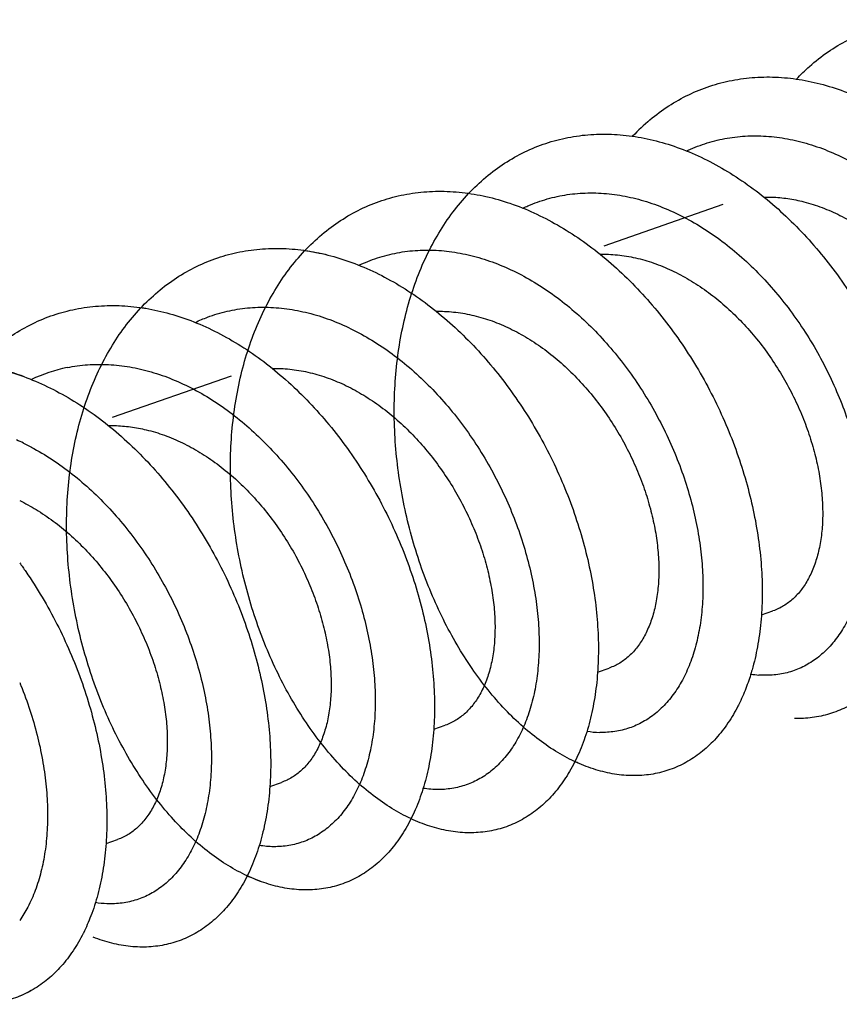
# Model space of a CAD drawing. Header units: millimetres. Extents: x 177 to 351, y 32 to 305.
# Tile 23 of 80: x 227.905 to 228.683, y 110.233 to 111.168. Entities that reach past the tile are written whole.
import ezdxf

# ---------------------------------------------------------------- set-up
doc = ezdxf.new("R2010")
doc.units = ezdxf.units.MM
doc.header["$LTSCALE"] = 30.734
doc.layers.get('0').update_dxf_attribs({"linetype": 'CONTINUOUS'})

msp = doc.modelspace()

# ---------------------------------------------------------------- linework, layer by layer
at = {"color": 7, "linetype": 'Continuous'}
for p, q in [((228.45991, 110.95306), (228.57305, 110.99249)), ((227.99322, 110.79038), (228.10636, 110.82982)), ((228.60932, 110.60271), (228.62034, 110.60655)), ((228.45377, 110.54849), (228.46478, 110.55233)), ((228.2982, 110.49426), (228.30921, 110.4981)), ((228.14264, 110.44004), (228.15365, 110.44388)), ((227.98708, 110.38582), (227.99809, 110.38965))]:
    msp.add_line(p, q, dxfattribs=at)
for centre, radius, start, end in [((228.62805, 110.92402), 0.19386, 129.96023, 136.65264), ((227.82988, 110.61331), 0.22967, 69.88788, 75.13319), ((227.97963, 110.69287), 0.14761, 101.50578, 115.45895), ((227.80868, 110.56165), 0.22735, 63.90217, 65.7127), ((228.61401, 110.63921), 0.09374, 260.92938, 265.62351), ((228.45825, 110.58351), 0.09225, 260.92586, 268.49848)]:
    msp.add_arc(centre, radius, start, end, dxfattribs=at)
for points, knots in [([(228.67257, 111.13708), (228.67857, 111.14123), (228.69106, 111.14875), (228.71102, 111.15755), (228.73194, 111.16371), (228.75361, 111.16717), (228.77587, 111.16791), (228.79851, 111.16595), (228.82134, 111.16131), (228.83634, 111.15654), (228.8438, 111.15375)], [0, 0, 0, 0, 0.0218948, 0.0435975, 0.0652818, 0.0871113, 0.1092828, 0.1319026, 0.1551435, 0.1790335, 0.1790335, 0.1790335, 0.1790335]), ([(228.64262, 111.11129), (228.64658, 111.11549), (228.65606, 111.12469), (228.66646, 111.13287), (228.67257, 111.13708)], [0, 0, 0, 0, 0.01730524, 0.03957454, 0.03957454, 0.03957454, 0.03957454]), ([(228.50354, 111.07261), (228.50921, 111.07735), (228.52103, 111.0861), (228.54016, 111.09686), (228.56037, 111.10504), (228.58148, 111.11055), (228.60331, 111.11337), (228.62567, 111.11346), (228.64838, 111.11086), (228.67123, 111.10558), (228.69405, 111.09771), (228.71663, 111.08732), (228.73882, 111.07451), (228.76041, 111.05943), (228.78123, 111.04222), (228.80113, 111.02304), (228.81993, 111.00208), (228.8375, 110.97953), (228.85367, 110.95564), (228.86835, 110.93059), (228.8814, 110.90466), (228.89274, 110.87807), (228.90228, 110.85109), (228.90995, 110.82395), (228.91571, 110.79694), (228.91953, 110.7703), (228.92138, 110.74428), (228.92129, 110.71912), (228.91926, 110.69508), (228.91533, 110.67237), (228.90957, 110.6512), (228.90205, 110.63179), (228.89283, 110.6143), (228.88203, 110.59893), (228.87169, 110.58789), (228.86494, 110.58218), (228.86267, 110.5804)], [0, 0, 0, 0, 0.0221591, 0.0440019, 0.0656728, 0.0873861, 0.1092713, 0.1315474, 0.1542954, 0.1776931, 0.2017557, 0.2265937, 0.2521621, 0.2784932, 0.3055043, 0.3331451, 0.3613225, 0.3899056, 0.4188096, 0.4478427, 0.476929, 0.5058435, 0.5345163, 0.5627177, 0.5903812, 0.6173011, 0.6434125, 0.668562, 0.6926897, 0.7157207, 0.7376133, 0.7583914, 0.778064, 0.7967635, 0.8145859, 0.8232549, 0.8232549, 0.8232549, 0.8232549]), ([(228.58785, 110.5178), (228.58731, 110.51674), (228.58385, 110.50998), (228.57674, 110.49825), (228.56522, 110.48394), (228.55228, 110.47196), (228.53805, 110.46245), (228.52271, 110.45554), (228.50643, 110.45129), (228.48941, 110.44977), (228.47185, 110.45099), (228.45394, 110.45491), (228.43586, 110.46151), (228.41781, 110.47071), (228.39996, 110.48243), (228.3825, 110.49657), (228.3656, 110.513), (228.34944, 110.53158), (228.33418, 110.55215), (228.31999, 110.57453), (228.30701, 110.59851), (228.2954, 110.62389), (228.28527, 110.65044), (228.27675, 110.67793), (228.26993, 110.7061), (228.26489, 110.73471), (228.26172, 110.7635), (228.26045, 110.79222), (228.26113, 110.82059), (228.26377, 110.84839), (228.26836, 110.87535), (228.2749, 110.90124), (228.28334, 110.92582), (228.29363, 110.94889), (228.30571, 110.97022), (228.31949, 110.98963), (228.33486, 111.00695), (228.35172, 111.02201), (228.36992, 111.03467), (228.38932, 111.04482), (228.40977, 111.05237), (228.43106, 111.05725), (228.45304, 111.05941), (228.4755, 111.05886), (228.49826, 111.05561), (228.52112, 111.04971), (228.5439, 111.04123), (228.56641, 111.03025), (228.58846, 111.01689), (228.60989, 111.00129), (228.63051, 110.98359), (228.65016, 110.96397), (228.66867, 110.94261), (228.68592, 110.91972), (228.70175, 110.89553), (228.71605, 110.87025), (228.7287, 110.84415), (228.73962, 110.81743), (228.74872, 110.7904), (228.75594, 110.76327), (228.76124, 110.73632), (228.76458, 110.7098), (228.76597, 110.68396), (228.76541, 110.65906), (228.76293, 110.63531), (228.75856, 110.61295), (228.75237, 110.59218), (228.74443, 110.57321), (228.73483, 110.55621), (228.72367, 110.54137), (228.71105, 110.52882), (228.69712, 110.51871), (228.68203, 110.51117), (228.66596, 110.50628), (228.65199, 110.50449), (228.64351, 110.50441), (228.64064, 110.5045)], [0, 0, 0, 0, 0.003587, 0.022769, 0.041039, 0.058525, 0.075476, 0.092129, 0.108778, 0.125709, 0.143166, 0.161397, 0.180534, 0.200741, 0.222031, 0.244487, 0.268029, 0.292671, 0.318276, 0.344801, 0.372085, 0.400026, 0.428477, 0.457275, 0.486305, 0.515366, 0.544376, 0.57312, 0.601546, 0.629456, 0.656826, 0.683501, 0.709486, 0.734697, 0.759166, 0.782905, 0.805975, 0.828492, 0.85055, 0.872346, 0.894, 0.915748, 0.937704, 0.960088, 0.982976, 1.00653, 1.030774, 1.055785, 1.081544, 1.108034, 1.135214, 1.162977, 1.191276, 1.219933, 1.248893, 1.27794, 1.307009, 1.335871, 1.364451, 1.392535, 1.420033, 1.446775, 1.47266, 1.497583, 1.521442, 1.544214, 1.565828, 1.586346, 1.605768, 1.624251, 1.641897, 1.658961, 1.675652, 1.692284, 1.709115, 1.717703, 1.717703, 1.717703, 1.717703]), ([(228.53841, 111.04303), (228.5389, 111.04326), (228.54524, 111.04624), (228.55787, 111.05111), (228.57686, 111.05567), (228.59649, 111.05775), (228.61655, 111.05734), (228.63688, 111.05446), (228.65728, 111.04915), (228.67759, 111.04148), (228.6976, 111.03155), (228.71716, 111.01946), (228.73609, 111.00536), (228.75423, 110.98938), (228.77142, 110.97171), (228.78752, 110.95254), (228.80238, 110.93206), (228.81588, 110.91049), (228.82792, 110.88806), (228.83839, 110.86502), (228.84721, 110.84158), (228.85433, 110.81802), (228.85969, 110.79457), (228.86327, 110.77148), (228.86505, 110.74898), (228.86505, 110.72732), (228.86328, 110.70671), (228.85979, 110.68739), (228.85464, 110.66954), (228.84788, 110.65336), (228.83962, 110.63901), (228.82995, 110.62666), (228.82248, 110.61972), (228.81857, 110.61668)], [0, 0, 0, 0, 0.0016361, 0.0210138, 0.0404527, 0.0600698, 0.0800636, 0.1005006, 0.1215379, 0.1431742, 0.1655034, 0.1884626, 0.2120757, 0.2362391, 0.2609055, 0.2859579, 0.311278, 0.3367587, 0.362225, 0.3875862, 0.4126349, 0.4372973, 0.4613611, 0.4847688, 0.5073312, 0.5290097, 0.5496665, 0.56929, 0.5878231, 0.6052983, 0.6217693, 0.6373391, 0.6521935, 0.6521935, 0.6521935, 0.6521935]), ([(228.17596, 110.94865), (228.18328, 110.9476), (228.19836, 110.94458), (228.22088, 110.93753), (228.24355, 110.92785), (228.26587, 110.91572), (228.28764, 110.90127), (228.30871, 110.88465), (228.32888, 110.86601), (228.34801, 110.84554), (228.36594, 110.82343), (228.38253, 110.79989), (228.39764, 110.77515), (228.41117, 110.74944), (228.42301, 110.72301), (228.43306, 110.69611), (228.44127, 110.669), (228.44758, 110.64193), (228.45195, 110.61515), (228.45436, 110.58893), (228.45482, 110.5635), (228.45334, 110.53912), (228.44995, 110.516), (228.44471, 110.49438), (228.43767, 110.47445), (228.42893, 110.4564), (228.41857, 110.44041), (228.40669, 110.42664), (228.39343, 110.41524), (228.37893, 110.40634), (228.36334, 110.40005), (228.34687, 110.39646), (228.3297, 110.39559), (228.31204, 110.39745), (228.29407, 110.40202), (228.27598, 110.40925), (228.25797, 110.41905), (228.24019, 110.43136), (228.22285, 110.44606), (228.20611, 110.46302), (228.19015, 110.48209), (228.17513, 110.50311), (228.16121, 110.52589), (228.14855, 110.55022), (228.13728, 110.5759), (228.12753, 110.6027), (228.1194, 110.63037), (228.113, 110.65866), (228.1084, 110.68735), (228.10568, 110.71613), (228.10487, 110.7448), (228.10601, 110.77306), (228.10912, 110.80068), (228.11418, 110.82741), (228.12118, 110.85301), (228.13006, 110.87725), (228.14079, 110.89991), (228.15328, 110.92081), (228.16745, 110.93973), (228.18319, 110.95652), (228.20037, 110.97102), (228.21888, 110.9831), (228.23854, 110.99264), (228.25921, 110.99955), (228.27706, 111.00307), (228.28793, 111.00416), (228.29158, 111.00442)], [0, 0, 0, 0, 0.022181, 0.046048, 0.070668, 0.096019, 0.12215, 0.148955, 0.176445, 0.204456, 0.232959, 0.261761, 0.290794, 0.319863, 0.348855, 0.377607, 0.405959, 0.433795, 0.460931, 0.487296, 0.512713, 0.537156, 0.560484, 0.58272, 0.603796, 0.623791, 0.642743, 0.660808, 0.678149, 0.694998, 0.711632, 0.728314, 0.745356, 0.76297, 0.781412, 0.800787, 0.821256, 0.842817, 0.86554, 0.889348, 0.914227, 0.940066, 0.966775, 0.99424, 1.022302, 1.050862, 1.079714, 1.108779, 1.137828, 1.166798, 1.195468, 1.223788, 1.251575, 1.278787, 1.305305, 1.331102, 1.356145, 1.380424, 1.404008, 1.426924, 1.449329, 1.4713, 1.493055, 1.514707, 1.536496, 1.547476, 1.547476, 1.547476, 1.547476]), ([(228.29158, 111.00442), (228.29527, 111.00468), (228.30645, 111.00511), (228.32534, 111.00411), (228.34814, 111.00022), (228.371, 110.9937), (228.39373, 110.98461), (228.41615, 110.97305), (228.43807, 110.95915), (228.45932, 110.94303), (228.47972, 110.92485), (228.49912, 110.9048), (228.51734, 110.88306), (228.53427, 110.85984), (228.54974, 110.83537), (228.56366, 110.80987), (228.5759, 110.7836), (228.58639, 110.75678), (228.59505, 110.7297), (228.60181, 110.70259), (228.60665, 110.67572), (228.60953, 110.64934), (228.61045, 110.6237), (228.60943, 110.59905), (228.60649, 110.57561), (228.6028, 110.55873), (228.60022, 110.5497), (228.59968, 110.54789)], [0, 0, 0, 0, 0.0110697, 0.0335653, 0.0566048, 0.0803151, 0.1047474, 0.1299269, 0.1558755, 0.1825215, 0.2098618, 0.2377484, 0.2661554, 0.2948853, 0.3238887, 0.3529473, 0.3819856, 0.4107935, 0.4392665, 0.4672303, 0.4945504, 0.5211103, 0.5467609, 0.5714485, 0.5950408, 0.6175478, 0.6232104, 0.6232104, 0.6232104, 0.6232104]), ([(228.38294, 110.98885), (228.38452, 110.9896), (228.392, 110.993), (228.4059, 110.99795), (228.42502, 111.00204), (228.44139, 111.00337), (228.45129, 111.00325), (228.45461, 111.00311)], [0, 0, 0, 0, 0.00526016, 0.02464845, 0.04410025, 0.06378693, 0.07377053, 0.07377053, 0.07377053, 0.07377053]), ([(228.45461, 111.00311), (228.45797, 111.00296), (228.46817, 111.00221), (228.48524, 110.9994), (228.50564, 110.99363), (228.5259, 110.98552), (228.54584, 110.97516), (228.5653, 110.96267), (228.58408, 110.9482), (228.60206, 110.93188), (228.61904, 110.91391), (228.63491, 110.89447), (228.64952, 110.87377), (228.66275, 110.85201), (228.67449, 110.82945), (228.68465, 110.80631), (228.69315, 110.78283), (228.69993, 110.75927), (228.70496, 110.73586), (228.70819, 110.71287), (228.70963, 110.69051), (228.70928, 110.66904), (228.70718, 110.64866), (228.70336, 110.62961), (228.69789, 110.61207), (228.69085, 110.59623), (228.6823, 110.58225), (228.67237, 110.57031), (228.66115, 110.56053), (228.6488, 110.55306), (228.63546, 110.548), (228.62134, 110.54542), (228.6117, 110.54537), (228.60685, 110.54574)], [0, 0, 0, 0, 0.0100925, 0.0306405, 0.0517907, 0.0735554, 0.096013, 0.1190926, 0.1428268, 0.1670808, 0.1918427, 0.2169396, 0.2423165, 0.2677897, 0.2932613, 0.3185639, 0.3435574, 0.3681126, 0.3920607, 0.4153174, 0.4377124, 0.4592066, 0.4796596, 0.4990829, 0.5173996, 0.5346852, 0.5509618, 0.5663891, 0.5811161, 0.5953921, 0.60948, 0.6236646, 0.6382388, 0.6382388, 0.6382388, 0.6382388]), ([(228.61171, 110.99935), (228.61362, 110.99939), (228.62055, 110.99938), (228.63259, 110.99842), (228.64258, 110.99654), (228.64757, 110.99534)], [0, 0, 0, 0, 0.00572139, 0.02077899, 0.03616781, 0.03616781, 0.03616781, 0.03616781]), ([(228.64757, 110.99534), (228.6534, 110.99394), (228.66506, 110.99042), (228.68211, 110.98319), (228.69882, 110.97404), (228.71501, 110.9631), (228.73053, 110.9505), (228.74523, 110.93642), (228.75898, 110.921), (228.77164, 110.90447), (228.78311, 110.887), (228.79328, 110.86882), (228.80206, 110.85015), (228.80939, 110.83122), (228.8152, 110.81226), (228.81947, 110.79351), (228.82218, 110.77517), (228.82332, 110.7575), (228.82291, 110.74069), (228.82099, 110.72495), (228.81761, 110.71047), (228.81283, 110.69742), (228.80672, 110.68597), (228.79938, 110.67627), (228.79091, 110.66845), (228.78287, 110.66353), (228.77771, 110.66141), (228.7759, 110.66078)], [0, 0, 0, 0, 0.0179676, 0.0364619, 0.0554799, 0.0750154, 0.0949951, 0.115376, 0.1360336, 0.1568971, 0.1778053, 0.1986765, 0.2193207, 0.2396622, 0.2595026, 0.2787763, 0.2973039, 0.3150372, 0.3318363, 0.3476889, 0.3625149, 0.3763639, 0.389248, 0.4013106, 0.4126914, 0.4236501, 0.4293838, 0.4293838, 0.4293838, 0.4293838]), ([(228.02044, 110.89442), (228.02189, 110.89421), (228.03104, 110.89279), (228.04792, 110.88898), (228.07075, 110.88123), (228.09335, 110.87095), (228.11555, 110.85825), (228.13717, 110.84328), (228.15804, 110.82615), (228.17798, 110.80707), (228.19684, 110.78618), (228.21446, 110.76371), (228.23071, 110.73986), (228.24545, 110.71487), (228.25859, 110.68897), (228.27001, 110.6624), (228.27963, 110.63543), (228.28739, 110.6083), (228.29323, 110.58128), (228.29714, 110.55461), (228.29909, 110.52856), (228.29908, 110.50336), (228.29714, 110.47926), (228.2933, 110.45648), (228.28763, 110.43524), (228.28018, 110.41574), (228.27104, 110.39816), (228.2603, 110.38269), (228.24809, 110.36947), (228.23452, 110.35866), (228.21974, 110.35037), (228.20393, 110.34473), (228.18727, 110.34178), (228.16997, 110.34156), (228.15221, 110.34407), (228.1342, 110.34928), (228.11611, 110.35713), (228.09814, 110.36754), (228.08045, 110.38043), (228.06323, 110.39568), (228.04666, 110.41316), (228.03091, 110.43271), (228.01614, 110.45416), (228.00251, 110.47733), (227.99017, 110.50201), (227.97925, 110.52798), (227.96987, 110.555), (227.96215, 110.58285), (227.95617, 110.61125), (227.95202, 110.63998), (227.94975, 110.66877), (227.9494, 110.69736), (227.95101, 110.72549), (227.95459, 110.75292), (227.96011, 110.7794), (227.96756, 110.80469), (227.9769, 110.82858), (227.98805, 110.85084), (228.00095, 110.87128), (228.0155, 110.88971), (228.0316, 110.90597), (228.04911, 110.9199), (228.06791, 110.93138), (228.08782, 110.9403), (228.1052, 110.94553), (228.11585, 110.94765), (228.11943, 110.94824)], [0, 0, 0, 0, 0.004407, 0.027771, 0.051801, 0.076606, 0.102134, 0.12844, 0.155407, 0.183036, 0.211171, 0.239758, 0.268632, 0.297679, 0.326755, 0.35569, 0.384373, 0.412601, 0.440295, 0.467246, 0.493405, 0.518589, 0.542778, 0.565845, 0.587805, 0.60862, 0.628355, 0.647088, 0.664954, 0.682163, 0.698927, 0.715554, 0.73229, 0.749454, 0.767241, 0.785899, 0.805523, 0.826252, 0.848091, 0.871073, 0.89515, 0.920257, 0.946326, 0.973212, 1.000845, 1.029024, 1.05768, 1.086585, 1.115669, 1.144705, 1.173621, 1.202218, 1.23042, 1.258083, 1.285128, 1.311489, 1.337094, 1.361965, 1.386062, 1.409489, 1.432263, 1.454559, 1.476457, 1.498176, 1.519842, 1.530735, 1.530735, 1.530735, 1.530735]), ([(228.11943, 110.94824), (228.12303, 110.94884), (228.13397, 110.95031), (228.15258, 110.95104), (228.1752, 110.9492), (228.19803, 110.94468), (228.22088, 110.93753), (228.24355, 110.92785), (228.26587, 110.91572), (228.28764, 110.90127), (228.30871, 110.88465), (228.32888, 110.86601), (228.34801, 110.84554), (228.36594, 110.82343), (228.38253, 110.79989), (228.39764, 110.77515), (228.41117, 110.74944), (228.42301, 110.72301), (228.43306, 110.69611), (228.44127, 110.669), (228.44758, 110.64193), (228.45195, 110.61515), (228.45436, 110.58893), (228.45482, 110.5635), (228.45334, 110.53912), (228.44995, 110.516), (228.44471, 110.49438), (228.43767, 110.47445), (228.42893, 110.4564), (228.41857, 110.44041), (228.40669, 110.42664), (228.39343, 110.41524), (228.37893, 110.40634), (228.36335, 110.40005), (228.35244, 110.39767), (228.34693, 110.39693)], [0, 0, 0, 0, 0.0109523, 0.0330904, 0.0557001, 0.078901, 0.1027675, 0.127388, 0.1527389, 0.17887, 0.2056752, 0.233165, 0.2611757, 0.2896789, 0.3184812, 0.3475136, 0.3765827, 0.4055754, 0.4343267, 0.4626791, 0.4905147, 0.5176507, 0.5440161, 0.5694332, 0.5938759, 0.6172042, 0.6394403, 0.6605154, 0.6805111, 0.699463, 0.7175276, 0.7348688, 0.7517179, 0.7683519, 0.7850342, 0.7850342, 0.7850342, 0.7850342]), ([(228.22726, 110.93457), (228.23, 110.93588), (228.23871, 110.9397), (228.25396, 110.9447), (228.27321, 110.94832), (228.28631, 110.94906), (228.2929, 110.94903)], [0, 0, 0, 0, 0.0091115, 0.02850859, 0.04798169, 0.06774241, 0.06774241, 0.06774241, 0.06774241]), ([(228.2929, 110.94903), (228.29961, 110.949), (228.31322, 110.94808), (228.3336, 110.94425), (228.35399, 110.93803), (228.3742, 110.92948), (228.39406, 110.9187), (228.4134, 110.90582), (228.43205, 110.89097), (228.44984, 110.87432), (228.46662, 110.85606), (228.48226, 110.83635), (228.49661, 110.81543), (228.50956, 110.7935), (228.521, 110.77082), (228.53085, 110.74759), (228.53903, 110.72408), (228.54547, 110.70052), (228.55015, 110.67718), (228.55304, 110.65429), (228.55414, 110.63208), (228.55345, 110.6108), (228.55101, 110.59067), (228.54688, 110.57189), (228.5411, 110.55466), (228.53375, 110.53916), (228.52493, 110.52557), (228.51474, 110.51403), (228.5033, 110.50468), (228.49074, 110.49767), (228.47724, 110.49308), (228.46543, 110.49135), (228.45826, 110.49123), (228.45583, 110.49129)], [0, 0, 0, 0, 0.0201377, 0.0408081, 0.0620622, 0.0839691, 0.1065429, 0.1297556, 0.153596, 0.177952, 0.2027928, 0.2279447, 0.2533605, 0.2788313, 0.3042946, 0.3295328, 0.3544682, 0.3789016, 0.4027406, 0.4258299, 0.4480673, 0.4693631, 0.4896228, 0.508835, 0.5269472, 0.5440364, 0.5601323, 0.5754159, 0.5900287, 0.6042543, 0.618329, 0.6325763, 0.6398462, 0.6398462, 0.6398462, 0.6398462]), ([(228.45614, 110.94513), (228.45668, 110.94514), (228.46291, 110.94522), (228.47498, 110.94453), (228.48634, 110.94248), (228.49201, 110.94112)], [0, 0, 0, 0, 0.00161739, 0.0186844, 0.03616601, 0.03616601, 0.03616601, 0.03616601]), ([(228.49201, 110.94112), (228.49783, 110.93972), (228.50949, 110.93619), (228.52655, 110.92896), (228.54325, 110.91981), (228.55944, 110.90888), (228.57496, 110.89628), (228.58966, 110.88219), (228.60341, 110.86678), (228.61608, 110.85024), (228.62755, 110.83277), (228.63771, 110.8146), (228.6465, 110.79592), (228.65382, 110.777), (228.65964, 110.75804), (228.66391, 110.73928), (228.66661, 110.72095), (228.66775, 110.70328), (228.66735, 110.68646), (228.66543, 110.67073), (228.66204, 110.65624), (228.65726, 110.6432), (228.65116, 110.63174), (228.64382, 110.62204), (228.63534, 110.61422), (228.6273, 110.6093), (228.62215, 110.60718), (228.62034, 110.60656)], [0, 0, 0, 0, 0.0179673, 0.0364609, 0.055479, 0.0750125, 0.0949937, 0.1153745, 0.1360328, 0.156896, 0.1778047, 0.1986757, 0.2193201, 0.2396617, 0.2595021, 0.278776, 0.2973037, 0.3150374, 0.3318368, 0.3476908, 0.3625176, 0.3763664, 0.3892516, 0.401313, 0.4126949, 0.423652, 0.4293838, 0.4293838, 0.4293838, 0.4293838]), ([(227.88222, 110.85649), (227.88735, 110.86072), (227.89857, 110.86901), (227.917, 110.87952), (227.93716, 110.88782), (227.95117, 110.89157), (227.95826, 110.89299)], [0, 0, 0, 0, 0.01993845, 0.04177699, 0.06346684, 0.08516192, 0.08516192, 0.08516192, 0.08516192]), ([(227.95826, 110.89299), (227.96541, 110.89443), (227.98004, 110.8964), (228.00238, 110.89662), (228.02507, 110.89414), (228.04792, 110.88898), (228.07075, 110.88123), (228.09335, 110.87095), (228.11555, 110.85825), (228.13717, 110.84328), (228.15804, 110.82615), (228.17798, 110.80707), (228.19684, 110.78618), (228.21446, 110.76371), (228.23071, 110.73986), (228.24545, 110.71487), (228.25859, 110.68897), (228.27001, 110.6624), (228.27963, 110.63543), (228.28739, 110.6083), (228.29323, 110.58128), (228.29714, 110.55461), (228.29909, 110.52856), (228.29908, 110.50336), (228.29714, 110.47926), (228.2933, 110.45648), (228.28763, 110.43524), (228.28018, 110.41574), (228.27104, 110.39816), (228.2603, 110.38269), (228.24809, 110.36947), (228.23452, 110.35866), (228.21974, 110.35037), (228.20657, 110.34567), (228.19844, 110.34387), (228.1957, 110.34339)], [0, 0, 0, 0, 0.0218849, 0.0441325, 0.0668615, 0.0902253, 0.1142554, 0.1390606, 0.1645882, 0.1908944, 0.2178612, 0.2454903, 0.2736255, 0.3022123, 0.3310862, 0.3601336, 0.3892095, 0.4181443, 0.4468274, 0.475055, 0.5027487, 0.5296998, 0.555859, 0.5810432, 0.605232, 0.6282991, 0.6502595, 0.6710745, 0.6908092, 0.7095425, 0.7274084, 0.7446177, 0.7613814, 0.7780087, 0.7863494, 0.7863494, 0.7863494, 0.7863494]), ([(228.07179, 110.88039), (228.07562, 110.88221), (228.0855, 110.8864), (228.10204, 110.89137), (228.11489, 110.89344), (228.12136, 110.89407)], [0, 0, 0, 0, 0.0127428, 0.03214457, 0.0516566, 0.0516566, 0.0516566, 0.0516566]), ([(228.12136, 110.89407), (228.12794, 110.89471), (228.14133, 110.89515), (228.16157, 110.8933), (228.18196, 110.88902), (228.20233, 110.88233), (228.22249, 110.87335), (228.24226, 110.86216), (228.26148, 110.84889), (228.27998, 110.83368), (228.29759, 110.81671), (228.31416, 110.79815), (228.32956, 110.77819), (228.34365, 110.75706), (228.35632, 110.73497), (228.36746, 110.71216), (228.37699, 110.68885), (228.38484, 110.66532), (228.39095, 110.64178), (228.39528, 110.61851), (228.39783, 110.59573), (228.39858, 110.57369), (228.39755, 110.55261), (228.39479, 110.53272), (228.39033, 110.51422), (228.38424, 110.49731), (228.37661, 110.48217), (228.36751, 110.46896), (228.35707, 110.45783), (228.3454, 110.44893), (228.33265, 110.44237), (228.31899, 110.43826), (228.30952, 110.4372), (228.30475, 110.43707)], [0, 0, 0, 0, 0.0198296, 0.040053, 0.0608399, 0.082204, 0.1042512, 0.1269347, 0.1502866, 0.1742189, 0.1986876, 0.2235901, 0.2488077, 0.2742443, 0.2997229, 0.3251591, 0.3503428, 0.3752017, 0.3995193, 0.4232353, 0.4461548, 0.4682311, 0.4893188, 0.509392, 0.5283829, 0.5463026, 0.5631895, 0.5791193, 0.5942581, 0.6087745, 0.6229523, 0.6370328, 0.6513461, 0.6513461, 0.6513461, 0.6513461]), ([(228.30058, 110.8909), (228.30112, 110.89091), (228.30735, 110.891), (228.31942, 110.89031), (228.33078, 110.88825), (228.33645, 110.88689)], [0, 0, 0, 0, 0.00161618, 0.01868347, 0.03616517, 0.03616517, 0.03616517, 0.03616517]), ([(228.33645, 110.88689), (228.34227, 110.88549), (228.35393, 110.88197), (228.37099, 110.87474), (228.38769, 110.86559), (228.40388, 110.85465), (228.4194, 110.84205), (228.4341, 110.82796), (228.44785, 110.81255), (228.46052, 110.79601), (228.47199, 110.77854), (228.48215, 110.76037), (228.49094, 110.7417), (228.49826, 110.72277), (228.50408, 110.70381), (228.50834, 110.68506), (228.51105, 110.66673), (228.51219, 110.64905), (228.51178, 110.63224), (228.50986, 110.6165), (228.50648, 110.60201), (228.5017, 110.58897), (228.49559, 110.57752), (228.48825, 110.56781), (228.47978, 110.55999), (228.47174, 110.55508), (228.46658, 110.55296), (228.46478, 110.55233)], [0, 0, 0, 0, 0.0179673, 0.0364609, 0.0554799, 0.0750165, 0.0949966, 0.1153812, 0.1360371, 0.1569026, 0.1778087, 0.1986799, 0.2193228, 0.2396624, 0.2595022, 0.2787742, 0.297302, 0.3150371, 0.3318368, 0.3476917, 0.362519, 0.3763677, 0.3892537, 0.4013143, 0.4126967, 0.4236524, 0.4293838, 0.4293838, 0.4293838, 0.4293838]), ([(227.96559, 110.30089), (227.96519, 110.3001), (227.96187, 110.2936), (227.95498, 110.28206), (227.94353, 110.26765), (227.93065, 110.25555), (227.91648, 110.24594), (227.90119, 110.2389), (227.88495, 110.23453), (227.86796, 110.23288), (227.85042, 110.23397), (227.83251, 110.23777), (227.81444, 110.24425), (227.79639, 110.25333), (227.77852, 110.26494), (227.76104, 110.27896), (227.74411, 110.2953), (227.72791, 110.31378), (227.71261, 110.33426), (227.69837, 110.35656), (227.68533, 110.38048), (227.67365, 110.40579), (227.66345, 110.4323), (227.65485, 110.45974), (227.64795, 110.48789), (227.64283, 110.51648), (227.63957, 110.54527), (227.63821, 110.574), (227.6388, 110.60239), (227.64135, 110.63023), (227.64585, 110.65723), (227.6523, 110.68318), (227.66065, 110.70782), (227.67087, 110.73096), (227.68286, 110.75237), (227.69656, 110.77188), (227.71186, 110.78929), (227.72865, 110.80446), (227.7468, 110.81724), (227.76615, 110.82751), (227.78655, 110.83518), (227.80781, 110.84018), (227.82976, 110.84247), (227.8522, 110.84205), (227.87495, 110.83892), (227.89781, 110.83314), (227.9206, 110.82477), (227.94312, 110.81391), (227.9652, 110.80066), (227.98666, 110.78516), (228.00732, 110.76755), (228.02702, 110.74801), (228.04559, 110.72673), (228.0629, 110.70391), (228.0788, 110.67977), (228.09317, 110.65454), (228.1059, 110.62846), (228.1169, 110.60177), (228.12608, 110.57475), (228.13339, 110.54761), (228.13878, 110.52066), (228.14222, 110.49411), (228.1437, 110.46824), (228.14323, 110.44328), (228.14083, 110.41948), (228.13655, 110.39704), (228.13044, 110.3762), (228.12258, 110.35714), (228.11305, 110.34005), (228.10196, 110.3251), (228.0894, 110.31244), (228.07553, 110.30222), (228.06049, 110.29456), (228.04446, 110.28955), (228.02763, 110.28725), (228.0102, 110.28769), (227.99237, 110.29085), (227.98064, 110.29464), (227.97479, 110.29694)], [0, 0, 0, 0, 0.002666, 0.021894, 0.040206, 0.057718, 0.074694, 0.091346, 0.107999, 0.124899, 0.142338, 0.160518, 0.179621, 0.19977, 0.221015, 0.243415, 0.266908, 0.291503, 0.31706, 0.343553, 0.370792, 0.398721, 0.427131, 0.455936, 0.48494, 0.514021, 0.543024, 0.571793, 0.600232, 0.62817, 0.655568, 0.682273, 0.708297, 0.733533, 0.758048, 0.781804, 0.804919, 0.827443, 0.849533, 0.871327, 0.892993, 0.914728, 0.936673, 0.959034, 0.981894, 1.005421, 1.029623, 1.054609, 1.080318, 1.106791, 1.133922, 1.16168, 1.18994, 1.218598, 1.247538, 1.276591, 1.30566, 1.334534, 1.363135, 1.391236, 1.418774, 1.44554, 1.471481, 1.496433, 1.52036, 1.543169, 1.564849, 1.585409, 1.604886, 1.623406, 1.641087, 1.658174, 1.674872, 1.691506, 1.708314, 1.72561, 1.743587, 1.762465, 1.762465, 1.762465, 1.762465]), ([(227.95019, 110.83751), (227.95658, 110.83881), (227.96966, 110.84059), (227.98963, 110.84076), (228.00992, 110.83844), (228.03032, 110.83369), (228.05067, 110.82656), (228.07076, 110.81714), (228.09045, 110.80553), (228.10953, 110.79188), (228.12787, 110.77632), (228.14529, 110.75903), (228.16166, 110.74018), (228.17681, 110.71999), (228.19064, 110.69865), (228.20302, 110.67641), (228.21386, 110.65348), (228.22307, 110.63011), (228.23059, 110.60656), (228.23636, 110.58305), (228.24035, 110.55986), (228.24255, 110.5372), (228.24295, 110.51533), (228.24159, 110.49446), (228.23849, 110.47483), (228.23372, 110.45662), (228.22733, 110.44004), (228.2194, 110.42525), (228.21004, 110.41243), (228.19935, 110.40172), (228.18746, 110.39326), (228.17452, 110.38716), (228.16536, 110.38475), (228.16073, 110.38396)], [0, 0, 0, 0, 0.0195685, 0.0394615, 0.0597868, 0.0806821, 0.1021709, 0.1243473, 0.1471524, 0.1706308, 0.1946589, 0.2192322, 0.2441877, 0.2694731, 0.2949134, 0.3204086, 0.3457991, 0.3709382, 0.3957021, 0.4199138, 0.4434895, 0.4662491, 0.488149, 0.5090366, 0.528913, 0.5476857, 0.5654126, 0.5820959, 0.5978707, 0.6128646, 0.6273023, 0.6414355, 0.655541, 0.655541, 0.655541, 0.655541]), ([(228.14503, 110.83668), (228.14556, 110.83669), (228.15179, 110.83677), (228.16386, 110.83608), (228.17522, 110.83403), (228.18088, 110.83267)], [0, 0, 0, 0, 0.00161005, 0.01867518, 0.03615614, 0.03615614, 0.03615614, 0.03615614]), ([(228.18088, 110.83267), (228.18671, 110.83127), (228.19837, 110.82774), (228.21542, 110.82051), (228.23213, 110.81136), (228.24832, 110.80042), (228.26384, 110.78782), (228.27854, 110.77374), (228.29229, 110.75832), (228.30496, 110.74179), (228.31642, 110.72432), (228.32659, 110.70614), (228.33537, 110.68747), (228.3427, 110.66855), (228.34851, 110.64959), (228.35278, 110.63084), (228.35549, 110.6125), (228.35663, 110.59483), (228.35622, 110.57802), (228.3543, 110.56228), (228.35092, 110.54779), (228.34614, 110.53475), (228.34003, 110.52329), (228.33269, 110.51359), (228.32422, 110.50577), (228.31618, 110.50085), (228.31102, 110.49873), (228.30921, 110.4981)], [0, 0, 0, 0, 0.0179679, 0.0364634, 0.0554818, 0.0750212, 0.0949997, 0.1153863, 0.1360405, 0.1569064, 0.1778109, 0.1986801, 0.2193224, 0.2396598, 0.2594998, 0.2787719, 0.2972999, 0.3150346, 0.3318342, 0.3476893, 0.3625159, 0.3763654, 0.3892503, 0.4013119, 0.412693, 0.4236506, 0.4293837, 0.4293837, 0.4293837, 0.4293837]), ([(227.98944, 110.78245), (227.99135, 110.78249), (227.99829, 110.78248), (228.01034, 110.78152), (228.02033, 110.77964), (228.02532, 110.77844)], [0, 0, 0, 0, 0.00573886, 0.02079593, 0.03618625, 0.03618625, 0.03618625, 0.03618625]), ([(228.02532, 110.77844), (228.03114, 110.77704), (228.0428, 110.77352), (228.05986, 110.76628), (228.07657, 110.75714), (228.09276, 110.7462), (228.10828, 110.7336), (228.12298, 110.71951), (228.13673, 110.7041), (228.14939, 110.68756), (228.16086, 110.67009), (228.17103, 110.65192), (228.17981, 110.63325), (228.18713, 110.61432), (228.19295, 110.59536), (228.19722, 110.57661), (228.19992, 110.55827), (228.20106, 110.5406), (228.20066, 110.52379), (228.19874, 110.50805), (228.19535, 110.49357), (228.19057, 110.48052), (228.18447, 110.46907), (228.17713, 110.45937), (228.16865, 110.45155), (228.16061, 110.44663), (228.15546, 110.44451), (228.15365, 110.44388)], [0, 0, 0, 0, 0.0179679, 0.0364632, 0.0554816, 0.0750209, 0.0949994, 0.1153858, 0.1360401, 0.1569055, 0.1778104, 0.1986804, 0.2193232, 0.2396633, 0.2595032, 0.2787761, 0.2973038, 0.3150377, 0.3318371, 0.3476903, 0.3625167, 0.3763643, 0.3892482, 0.4013103, 0.4126909, 0.4236497, 0.4293838, 0.4293838, 0.4293838, 0.4293838]), ([(227.9087, 110.76582), (227.91206, 110.76418), (227.92217, 110.75892), (227.93861, 110.74884), (227.95756, 110.73481), (227.97574, 110.7189), (227.99296, 110.7013), (228.00911, 110.68217), (228.02401, 110.66174), (228.03757, 110.64021), (228.04966, 110.61782), (228.0602, 110.59479), (228.06909, 110.57137), (228.07627, 110.5478), (228.0817, 110.52434), (228.08535, 110.50123), (228.0872, 110.4787), (228.08726, 110.457), (228.08556, 110.43636), (228.08214, 110.41698), (228.07705, 110.39907), (228.07036, 110.38282), (228.06215, 110.3684), (228.05253, 110.35598), (228.04159, 110.34568), (228.02949, 110.33767), (228.01636, 110.33205), (228.00241, 110.32889), (227.98913, 110.3283), (227.98064, 110.32916), (227.97699, 110.32974)], [0, 0, 0, 0, 0.0112329, 0.0341726, 0.0577632, 0.0818989, 0.1065603, 0.1315791, 0.156915, 0.1823629, 0.2078625, 0.2331994, 0.258293, 0.2829463, 0.3070595, 0.3304782, 0.3530877, 0.3747964, 0.3954943, 0.4151621, 0.4337282, 0.4512544, 0.4677468, 0.4833646, 0.4982252, 0.5125912, 0.5266872, 0.5408328, 0.5552855, 0.5663597, 0.5663597, 0.5663597, 0.5663597]), ([(227.90512, 110.71131), (227.91044, 110.7087), (227.92135, 110.70268), (227.93719, 110.69197), (227.95272, 110.67937), (227.96742, 110.66529), (227.98117, 110.64987), (227.99383, 110.63334), (228.0053, 110.61587), (228.01546, 110.59769), (228.02425, 110.57902), (228.03157, 110.56009), (228.03739, 110.54113), (228.04165, 110.52238), (228.04436, 110.50405), (228.0455, 110.48637), (228.04509, 110.46956), (228.04317, 110.45382), (228.03979, 110.43934), (228.03501, 110.4263), (228.02891, 110.41484), (228.02157, 110.40514), (228.01309, 110.39732), (228.00505, 110.3924), (227.99989, 110.39028), (227.99809, 110.38965)], [0, 0, 0, 0, 0.0177744, 0.037313, 0.0572917, 0.0776771, 0.098332, 0.1191975, 0.1401032, 0.1609754, 0.1816182, 0.2019597, 0.2217996, 0.2410726, 0.2596003, 0.2773333, 0.2941327, 0.3099843, 0.3248105, 0.3386576, 0.3515415, 0.3636036, 0.3749842, 0.3859429, 0.3916769, 0.3916769, 0.3916769, 0.3916769]), ([(227.90515, 110.6522), (227.90712, 110.64947), (227.9146, 110.6388), (227.92681, 110.61962), (227.9408, 110.59416), (227.95312, 110.56792), (227.9637, 110.54113), (227.97244, 110.51405), (227.97929, 110.48694), (227.98421, 110.46005), (227.98719, 110.43365), (227.9882, 110.40797), (227.98727, 110.38327), (227.98442, 110.35977), (227.97969, 110.3377), (227.97343, 110.31811), (227.96822, 110.30615), (227.96559, 110.30089)], [0, 0, 0, 0, 0.0100973, 0.0390911, 0.0681468, 0.0971959, 0.1260069, 0.1545109, 0.1824842, 0.2098543, 0.2364334, 0.2621459, 0.2868665, 0.3105224, 0.3330734, 0.3544731, 0.3721162, 0.3721162, 0.3721162, 0.3721162]), ([(228.59968, 110.54789), (228.59817, 110.54289), (228.59468, 110.53267), (228.59033, 110.52278), (228.58785, 110.5178)], [0, 0, 0, 0, 0.0156844, 0.0323595, 0.0323595, 0.0323595, 0.0323595]), ([(227.90514, 110.5386), (227.90552, 110.5377), (227.90903, 110.52907), (227.91504, 110.51262), (227.92189, 110.48905), (227.92698, 110.46564), (227.93028, 110.44262), (227.93179, 110.42024), (227.93151, 110.39872), (227.92948, 110.3783), (227.92572, 110.35919), (227.92032, 110.34159), (227.91351, 110.32609), (227.90798, 110.31683), (227.90514, 110.31273)], [0, 0, 0, 0, 0.0029258, 0.0279556, 0.0525031, 0.0765049, 0.0997619, 0.1222193, 0.1437257, 0.1642414, 0.1836896, 0.2020606, 0.2193792, 0.2343345, 0.2343345, 0.2343345, 0.2343345]), ([(228.58785, 110.5178), (228.58731, 110.51674), (228.58385, 110.50998), (228.57674, 110.49825), (228.56522, 110.48394), (228.55228, 110.47196), (228.53806, 110.46245), (228.52271, 110.45554), (228.50644, 110.45129), (228.49523, 110.45029), (228.48959, 110.45023)], [0, 0, 0, 0, 0.0035871, 0.0227685, 0.0410391, 0.0585245, 0.0754755, 0.0921292, 0.1087785, 0.1257088, 0.1257088, 0.1257088, 0.1257088]), ([(228.48959, 110.45023), (228.48377, 110.45016), (228.47184, 110.45099), (228.45394, 110.45491), (228.44079, 110.45971), (228.4336, 110.46295), (228.43224, 110.46358)], [0, 0, 0, 0, 0.01745701, 0.03568769, 0.05482478, 0.05932607, 0.05932607, 0.05932607, 0.05932607]), ([(228.30475, 110.43707), (228.29983, 110.43693), (228.29424, 110.43727), (228.28874, 110.43809), (228.28811, 110.43819)], [0, 0, 0, 0, 0.0147703, 0.01668606, 0.01668606, 0.01668606, 0.01668606]), ([(228.16073, 110.38396), (228.156, 110.38316), (228.14655, 110.38242), (228.13713, 110.38324), (228.13256, 110.38396)], [0, 0, 0, 0, 0.01438168, 0.02826037, 0.02826037, 0.02826037, 0.02826037]), ([(228.1957, 110.34339), (228.19294, 110.34289), (228.18448, 110.34174), (228.16997, 110.34156), (228.15221, 110.34407), (228.1358, 110.34882), (228.12553, 110.35307), (228.12111, 110.35513)], [0, 0, 0, 0, 0.00840859, 0.02557267, 0.04336022, 0.0620182, 0.07665885, 0.07665885, 0.07665885, 0.07665885]), ([(227.96559, 110.30089), (227.96519, 110.3001), (227.96187, 110.2936), (227.95498, 110.28206), (227.94353, 110.26765), (227.93065, 110.25555), (227.9177, 110.24676), (227.90892, 110.24249), (227.90514, 110.24093)], [0, 0, 0, 0, 0.00266578, 0.02189356, 0.04020598, 0.05771768, 0.07469434, 0.0869444, 0.0869444, 0.0869444, 0.0869444])]:
    msp.add_open_spline(points, degree=3, knots=knots, dxfattribs=at)

doc.saveas('drawing.dxf')
